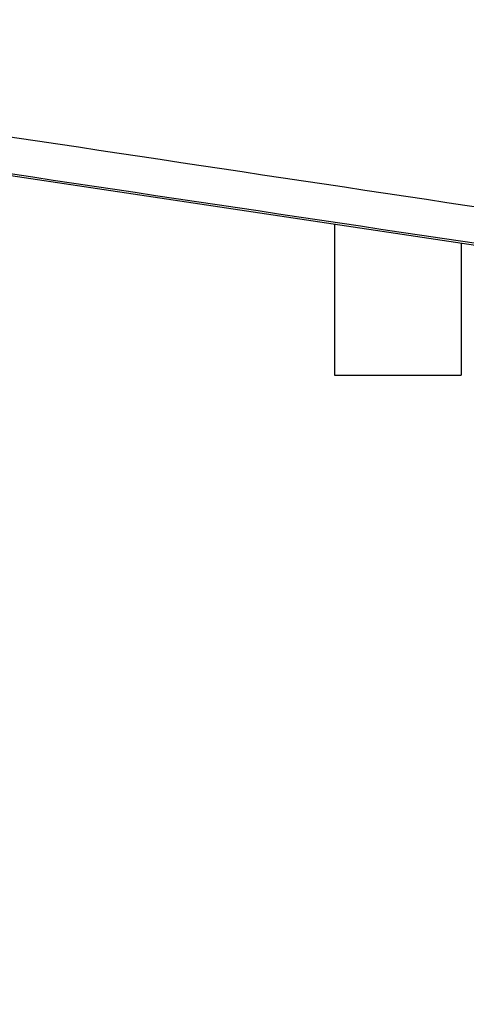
# Paper-space layout 'Sheet' of a CAD drawing. Header units: inches. Extents: x 0.2 to 10.8, y 0.2 to 8.3.
# Tile 157 of 256: x 3.0377 to 3.073, y 4.146 to 4.2237. Entities that reach past the tile are written whole.
import ezdxf

# ---------------------------------------------------------------- set-up
doc = ezdxf.new("R2010")
doc.units = ezdxf.units.IN
doc.header["$MEASUREMENT"] = 0
doc.layers.get('0').update_dxf_attribs({"lineweight": 5})
doc.layers.add('02___PRT_ALL_AXES', color=7, linetype='Continuous')
doc.styles.add('My Text', font='tahoma.ttf')
doc.dimstyles.new('My Dimension - mm [in] (ANSI)$0', dxfattribs={"dimtxt": 0.12, "dimasz": 0.098425, "dimexe": 0.125, "dimexo": 0.063, "dimgap": 0.031496, "dimtad": 0, "dimlfac": 250, "dimzin": 4, "dimdsep": 46, "dimtxsty": 'My Text', "dimblk": 'Filled-1', "dimcen": 0.09, "dimclrd": 1, "dimclre": 1, "dimclrt": 1, "dimadec": 1, "dimazin": 1, "dimtfac": 1, "dimtofl": 0, "dimtmove": 0, "dimatfit": 3, "dimfxl": 1, "dimtolj": 1, "dimtzin": 4, "dimlwd": -1, "dimlwe": -1, "dimarcsym": 0})

# ---------------------------------------------------------------- blocks, each defined once
blk = doc.blocks.new('*D5')
at = {"color": 1, "true_color": 0xff0000}
for p, q in [((2.780756, 5.679235), (2.780756, 5.77766)), ((3.134363, 5.58081), (2.655756, 5.58081)), ((3.249657, 3.709957), (2.655756, 3.709957)), ((2.780756, 3.611532), (2.780756, 3.513107))]:
    blk.add_line(p, q, dxfattribs=at)
at = {"layer": 'Defpoints', "color": 0}
for p in [(3.197363, 5.58081), (2.780756, 3.709957), (3.312657, 3.709957)]:
    blk.add_point(p, dxfattribs=at)
at = {"color": 1, "true_color": 0xff0000, "insert": (2.780756, 4.645384), "char_height": 0.12, "attachment_point": 5, "rotation": 90, "style": 'My Text'}
blk.add_mtext('\\A1;467.71 mm [18.414 in]', dxfattribs=at)
blk = doc.blocks.new('Filled-1')
blk = doc.blocks.new('*D7')
at = {"color": 1, "true_color": 0xff0000}
for p, q in [((2.885847, 4.510735), (2.885847, 3.015491)), ((4.10888, 4.510735), (4.10888, 3.015491)), ((2.984272, 3.140491), (4.010454, 3.140491)), ((4.10888, 3.140491), (4.207305, 3.140491))]:
    blk.add_line(p, q, dxfattribs=at)
at = {"layer": 'Defpoints', "color": 0}
for p in [(2.885847, 4.573735), (4.10888, 4.573735), (4.10888, 3.140491)]:
    blk.add_point(p, dxfattribs=at)
at = {"color": 1, "true_color": 0xff0000, "insert": (5.072716, 3.140491), "char_height": 0.12, "attachment_point": 5, "style": 'My Text'}
blk.add_mtext('\\A1;305.76 mm [12.038 in]', dxfattribs=at)

psp = doc.layouts.new('Sheet')

# ---------------------------------------------------------------- linework, layer by layer
at = {"color": 0, "linetype": 'ByBlock', "lineweight": -3}
psp.add_line((3.077504, 4.205329), (2.974097, 4.22084), dxfattribs=at)
for points in [[(3.077891, 4.208313), (3.04342, 4.213497), (3.008949, 4.21868), (2.974478, 4.223862)], [(3.077528, 4.205486), (3.043057, 4.210645), (3.008586, 4.215803), (2.974115, 4.22096)]]:
    psp.add_open_spline(points, degree=3, dxfattribs=at)
at = {"layer": '02___PRT_ALL_AXES', "color": 0, "linetype": 'ByBlock', "lineweight": -3}
for p, q in [((3.062563, 4.20757), (3.062563, 4.195653)), ((3.072563, 4.20607), (3.072563, 4.195653)), ((3.062563, 4.195653), (3.072563, 4.195653))]:
    psp.add_line(p, q, dxfattribs=at)

# ---------------------------------------------------------------- dimensions: what is measured, and where the dimension line sits
dim = psp.add_linear_dim(base=(2.780756, 3.709957), p1=(3.197363, 5.58081), p2=(3.312657, 3.709957), angle=90, dimstyle='My Dimension - mm [in] (ANSI)$0', override={"dimpost": ' mm'})
dim.commit()
dim.dimension.update_dxf_attribs({"geometry": '*D5', "text_midpoint": (2.780756, 4.645384)})
dim = psp.add_linear_dim(base=(4.10888, 3.140491), p1=(2.885847, 4.573735), p2=(4.10888, 4.573735), dimstyle='My Dimension - mm [in] (ANSI)$0', override={"dimpost": ' mm'})
dim.commit()
dim.dimension.update_dxf_attribs({"geometry": '*D7', "text_midpoint": (5.072716, 3.140491), "dimtype": 160})

doc.saveas('drawing.dxf')
